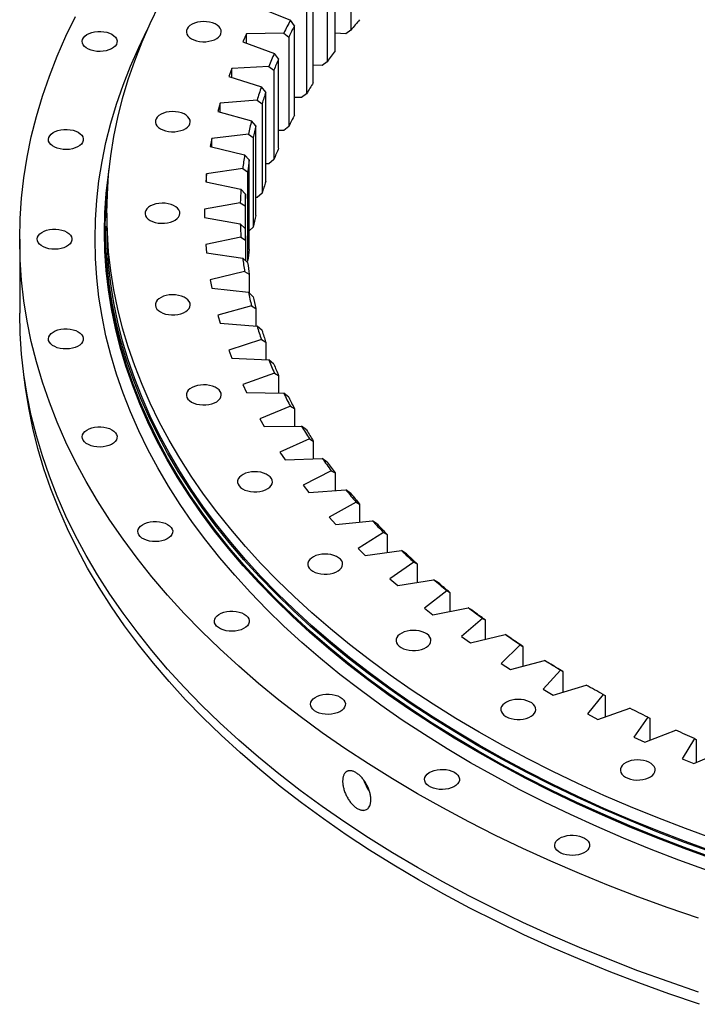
# Model space of a CAD drawing. Header units: millimetres. Extents: x 1218 to 10068, y 7157 to 13793.
# Tile 6 of 11: x 6050 to 6477, y 10064 to 10685. Entities that reach past the tile are written whole.
import ezdxf

# ---------------------------------------------------------------- set-up
doc = ezdxf.new("R2010")
doc.units = ezdxf.units.MM
doc.header["$LTSCALE"] = 50

msp = doc.modelspace()

# ---------------------------------------------------------------- linework, layer by layer
at = {"color": 7, "linetype": 'Continuous', "lineweight": 25}
for p, q in [((6258.45, 10734.17), (6258.45, 10677.83)), ((6248.45, 10664.87), (6248.45, 10721.21)), ((6243.55, 10714.38), (6243.55, 10658.04)), ((6234.74, 10644.79), (6234.74, 10701.13)), ((6201.04, 10691.95), (6220.29, 10684.17)), ((6230.47, 10694.16), (6230.47, 10637.82)), ((6222.87, 10680.67), (6220.29, 10684.17)), ((6222.87, 10624.33), (6222.87, 10680.67)), ((6192.59, 10675.49), (6190.27, 10670.49)), ((6216.08, 10675.97), (6192.59, 10675.49)), ((6192.59, 10669.65), (6192.59, 10675.49)), ((6216.08, 10675.97), (6219.24, 10673.58)), ((6219.24, 10673.58), (6219.24, 10617.24)), ((6255.32, 10675.6), (6248.45, 10676.08)), ((6258.45, 10677.83), (6255.32, 10675.6)), ((6190.27, 10670.49), (6210.2, 10663.29)), ((6212.88, 10659.88), (6210.2, 10663.29)), ((6212.88, 10603.54), (6212.88, 10659.88)), ((6183.32, 10653.79), (6181.46, 10648.73)), ((6206.74, 10654.98), (6183.32, 10653.79)), ((6183.32, 10648.13), (6183.32, 10653.79)), ((6206.74, 10654.98), (6209.88, 10652.69)), ((6240.4, 10655.71), (6234.74, 10655.94)), ((6243.55, 10658.04), (6240.4, 10655.71)), ((6181.46, 10648.73), (6202.02, 10642.14)), ((6209.88, 10652.69), (6209.88, 10596.35)), ((6204.78, 10638.81), (6202.02, 10642.14)), ((6204.78, 10582.47), (6204.78, 10638.81)), ((6227.31, 10635.4), (6222.87, 10635.45)), ((6230.47, 10637.82), (6227.31, 10635.4)), ((6176.04, 10631.84), (6174.63, 10626.73)), ((6199.32, 10633.73), (6176.04, 10631.84)), ((6176.04, 10626.34), (6176.04, 10631.84)), ((6199.32, 10633.73), (6202.44, 10631.54)), ((6202.44, 10631.54), (6202.44, 10575.2)), ((6174.63, 10626.73), (6195.76, 10620.78)), ((6198.6, 10617.53), (6195.76, 10620.78)), ((6198.6, 10561.19), (6198.6, 10617.53)), ((6219.24, 10617.24), (6216.08, 10614.72)), ((6193.83, 10612.3), (6170.75, 10609.7)), ((6193.83, 10612.3), (6196.93, 10610.2)), ((6216.08, 10614.72), (6212.88, 10614.66)), ((6170.75, 10609.7), (6169.81, 10604.56)), ((6169.81, 10604.56), (6191.45, 10599.25)), ((6170.75, 10604.33), (6170.75, 10609.7)), ((6196.93, 10610.2), (6196.93, 10553.85)), ((6194.36, 10596.09), (6191.45, 10599.25)), ((6194.36, 10539.75), (6194.36, 10596.09)), ((6206.74, 10593.74), (6204.78, 10593.64)), ((6209.88, 10596.35), (6206.74, 10593.74)), ((6167.48, 10587.44), (6167.01, 10582.27)), ((6190.29, 10590.72), (6167.48, 10587.44)), ((6167.48, 10582.17), (6167.48, 10587.44)), ((6190.29, 10590.72), (6193.35, 10588.72)), ((6193.35, 10588.72), (6193.35, 10532.37)), ((6167.01, 10582.27), (6189.1, 10577.62)), ((6192.07, 10574.55), (6189.1, 10577.62)), ((6192.07, 10545.58), (6192.07, 10574.55)), ((6202.44, 10575.2), (6199.32, 10572.49)), ((6188.71, 10569.07), (6166.23, 10565.1)), ((6188.71, 10569.07), (6191.73, 10567.16)), ((6191.73, 10567.16), (6191.73, 10552.97)), ((6199.32, 10572.49), (6198.6, 10572.44)), ((6104.62, 10562.51), (6104.62, 10554.35)), ((6166.23, 10565.1), (6166.23, 10559.93)), ((6166.23, 10559.93), (6188.71, 10555.95)), ((6191.73, 10552.97), (6188.71, 10555.95)), ((6103.62, 10554.35), (6103.62, 10551.08)), ((6196.93, 10553.85), (6194.36, 10551.53)), ((6049.62, 10546.18), (6049.62, 10499.64)), ((6189.1, 10547.4), (6167.01, 10542.76)), ((6167.01, 10542.76), (6167.48, 10537.59)), ((6189.1, 10547.4), (6192.07, 10545.58)), ((6192.07, 10545.58), (6192.07, 10532.63)), ((6167.48, 10537.59), (6190.29, 10534.3)), ((6193.35, 10531.41), (6190.29, 10534.3)), ((6193.35, 10532.37), (6192.84, 10531.89)), ((6191.45, 10525.78), (6169.81, 10520.47)), ((6191.45, 10525.78), (6194.36, 10524.04)), ((6194.36, 10524.04), (6194.36, 10512.25)), ((6169.81, 10520.47), (6170.75, 10515.32)), ((6170.75, 10515.32), (6193.83, 10512.73)), ((6196.93, 10509.93), (6193.83, 10512.73)), ((6195.76, 10504.25), (6174.63, 10498.3)), ((6195.76, 10504.25), (6198.6, 10502.6)), ((6198.6, 10502.6), (6198.6, 10491.35)), ((6174.63, 10498.3), (6176.04, 10493.19)), ((6176.04, 10493.19), (6199.32, 10491.29)), ((6202.44, 10488.59), (6199.32, 10491.29)), ((6202.02, 10482.88), (6181.46, 10476.3)), ((6202.02, 10482.88), (6204.78, 10481.32)), ((6204.78, 10481.32), (6204.78, 10470.15)), ((6181.46, 10476.3), (6183.32, 10471.24)), ((6183.32, 10471.24), (6206.74, 10470.05)), ((6209.88, 10467.44), (6206.74, 10470.05)), ((6210.2, 10461.73), (6190.27, 10454.54)), ((6210.2, 10461.73), (6212.88, 10460.25)), ((6212.88, 10460.25), (6212.88, 10449.13)), ((6190.27, 10454.54), (6192.59, 10449.54)), ((6192.59, 10449.54), (6216.08, 10449.06)), ((6219.24, 10446.55), (6216.08, 10449.06)), ((6220.29, 10440.86), (6201.04, 10433.07)), ((6220.29, 10440.86), (6222.87, 10439.46)), ((6222.87, 10439.46), (6222.87, 10428.34)), ((6201.04, 10433.07), (6203.81, 10428.15)), ((6203.81, 10428.15), (6227.31, 10428.38)), ((6230.47, 10425.97), (6227.31, 10428.38)), ((6232.26, 10420.32), (6213.74, 10411.96)), ((6232.26, 10420.32), (6234.74, 10418.99)), ((6234.74, 10418.99), (6234.74, 10407.85)), ((6213.74, 10411.96), (6216.95, 10407.13)), ((6216.95, 10407.13), (6240.4, 10408.07)), ((6243.55, 10405.75), (6240.4, 10408.07)), ((6246.07, 10400.17), (6228.33, 10391.26)), ((6246.07, 10400.17), (6248.45, 10398.92)), ((6248.45, 10398.92), (6248.45, 10387.7)), ((6228.33, 10391.26), (6231.98, 10386.54)), ((6231.98, 10386.54), (6255.32, 10388.19)), ((6258.45, 10385.96), (6255.32, 10388.19)), ((6261.69, 10380.47), (6244.79, 10371.04)), ((6261.69, 10380.47), (6263.96, 10379.28)), ((6263.96, 10379.28), (6263.96, 10367.96)), ((6244.79, 10371.04), (6248.86, 10366.43)), ((6248.86, 10366.43), (6272.01, 10368.78)), ((6275.12, 10366.64), (6272.01, 10368.78)), ((6279.08, 10361.26), (6263.05, 10351.33)), ((6279.08, 10361.26), (6281.23, 10360.14)), ((6281.23, 10360.14), (6281.23, 10348.67)), ((6263.05, 10351.33), (6267.53, 10346.85)), ((6267.53, 10346.85), (6290.44, 10349.9)), ((6293.52, 10347.86), (6290.44, 10349.9)), ((6298.18, 10342.61), (6283.08, 10332.21)), ((6298.18, 10342.61), (6300.21, 10341.55)), ((6300.21, 10341.55), (6300.21, 10329.89)), ((6283.08, 10332.21), (6287.96, 10327.87)), ((6287.96, 10327.87), (6310.56, 10331.61)), ((6313.59, 10329.66), (6310.56, 10331.61)), ((6318.95, 10324.56), (6304.81, 10313.72)), ((6318.95, 10324.56), (6320.85, 10323.56)), ((6320.85, 10323.56), (6320.85, 10311.67)), ((6304.81, 10313.72), (6310.08, 10309.53)), ((6310.08, 10309.53), (6332.31, 10313.94)), ((6335.29, 10312.09), (6332.31, 10313.94)), ((6341.33, 10307.16), (6328.19, 10295.9)), ((6341.33, 10307.16), (6343.09, 10306.22)), ((6343.09, 10306.22), (6343.09, 10294.04)), ((6328.19, 10295.9), (6333.83, 10291.88)), ((6333.83, 10291.88), (6355.63, 10296.96)), ((6358.56, 10295.19), (6355.63, 10296.96)), ((6365.25, 10290.46), (6353.15, 10278.82)), ((6365.25, 10290.46), (6366.88, 10289.57)), ((6366.88, 10289.57), (6366.88, 10277.06)), ((6353.15, 10278.82), (6359.15, 10274.98)), ((6359.15, 10274.98), (6380.46, 10280.71)), ((6383.32, 10279.03), (6380.46, 10280.71)), ((6390.66, 10274.51), (6379.63, 10262.52)), ((6390.66, 10274.51), (6392.14, 10273.66)), ((6392.14, 10273.66), (6392.14, 10260.75)), ((6385.96, 10258.86), (6406.73, 10265.23)), ((6379.63, 10262.52), (6385.96, 10258.86)), ((6417.47, 10259.34), (6407.54, 10247.04)), ((6417.47, 10259.34), (6418.81, 10258.54)), ((6418.81, 10258.54), (6418.81, 10245.17)), ((6414.21, 10243.58), (6434.36, 10250.56)), ((6407.54, 10247.04), (6414.21, 10243.58)), ((6445.63, 10245.01), (6436.83, 10232.42)), ((6445.63, 10245.01), (6446.81, 10244.25)), ((6446.81, 10244.25), (6446.81, 10230.34)), ((6436.83, 10232.42), (6443.79, 10229.17)), ((6443.79, 10229.17), (6463.29, 10236.75)), ((6475.04, 10231.55), (6467.4, 10218.71)), ((6475.04, 10231.55), (6476.07, 10230.82)), ((6476.07, 10230.82), (6476.07, 10216.29)), ((6474.65, 10215.67), (6493.43, 10223.84)), ((6467.4, 10218.71), (6474.65, 10215.67))]:
    msp.add_line(p, q, dxfattribs=at)
at = {"color": 7, "linetype": 'Continuous', "lineweight": 25, "flags": 128}
for points in [[(6487.1, 10168.25), (6469.37, 10174.71), (6451.93, 10181.43), (6434.81, 10188.42), (6418.01, 10195.66), (6401.54, 10203.16), (6385.42, 10210.9), (6369.65, 10218.88), (6354.25, 10227.09), (6339.23, 10235.54), (6324.6, 10244.21), (6310.37, 10253.1), (6296.54, 10262.2), (6283.13, 10271.51), (6270.15, 10281.02), (6257.6, 10290.72), (6245.5, 10300.6), (6233.85, 10310.67), (6222.66, 10320.91), (6211.94, 10331.31), (6201.69, 10341.87), (6191.93, 10352.58), (6182.65, 10363.44), (6173.87, 10374.44), (6165.6, 10385.56), (6157.83, 10396.8), (6150.57, 10408.16), (6143.83, 10419.62), (6137.61, 10431.18), (6131.92, 10442.83), (6126.76, 10454.57), (6122.13, 10466.37), (6118.04, 10478.25), (6114.49, 10490.18), (6111.48, 10502.16), (6109.01, 10514.18), (6107.09, 10526.23), (6105.72, 10538.31), (6104.9, 10550.41), (6104.62, 10562.51), (6104.9, 10574.62), (6105.72, 10586.71), (6107.09, 10598.79), (6109.01, 10610.85), (6111.48, 10622.87), (6114.49, 10634.85), (6118.04, 10646.78), (6122.13, 10658.65), (6126.76, 10670.46), (6131.92, 10682.19), (6137.61, 10693.84)], [(6477.62, 10118.23), (6458.37, 10124.84), (6439.41, 10131.75), (6420.78, 10138.93), (6402.48, 10146.4), (6384.52, 10154.14), (6366.93, 10162.15), (6349.7, 10170.42), (6332.85, 10178.95), (6316.39, 10187.73), (6300.34, 10196.76), (6284.7, 10206.03), (6269.49, 10215.53), (6254.72, 10225.25), (6240.39, 10235.2), (6226.51, 10245.36), (6213.11, 10255.72), (6200.17, 10266.29), (6187.72, 10277.04), (6175.76, 10287.99), (6164.31, 10299.1), (6153.36, 10310.39), (6142.92, 10321.84), (6133.01, 10333.44), (6123.63, 10345.19), (6114.78, 10357.08), (6106.48, 10369.09), (6098.72, 10381.23), (6091.52, 10393.48), (6084.87, 10405.83), (6078.79, 10418.28), (6073.28, 10430.82), (6068.33, 10443.44), (6063.96, 10456.13), (6060.16, 10468.88), (6056.95, 10481.68), (6054.31, 10494.53), (6052.26, 10507.41), (6050.8, 10520.32), (6049.92, 10533.25), (6049.62, 10546.18), (6049.92, 10559.12), (6050.8, 10572.04), (6052.26, 10584.95), (6054.31, 10597.84), (6056.95, 10610.68), (6060.16, 10623.49), (6063.96, 10636.24), (6068.33, 10648.92), (6073.28, 10661.54), (6078.79, 10674.08), (6084.87, 10686.53)], [(6157.95, 10672.47), (6159.46, 10671.74), (6161.18, 10671.18), (6163.04, 10670.81), (6164.99, 10670.63), (6166.96, 10670.65), (6168.89, 10670.88), (6170.72, 10671.31), (6172.39, 10671.91), (6173.84, 10672.68), (6175.04, 10673.59), (6175.93, 10674.6), (6176.5, 10675.69), (6176.72, 10676.82), (6176.59, 10677.96), (6176.11, 10679.06), (6175.29, 10680.1), (6174.17, 10681.03), (6172.77, 10681.84), (6171.15, 10682.49), (6169.36, 10682.96), (6167.45, 10683.24), (6165.48, 10683.31), (6163.52, 10683.18), (6161.63, 10682.86), (6159.87, 10682.34), (6158.3, 10681.65), (6156.97, 10680.81), (6155.92, 10679.85), (6155.19, 10678.79), (6154.79, 10677.67), (6154.75, 10676.54), (6155.06, 10675.41), (6155.71, 10674.34), (6156.68, 10673.35), (6157.95, 10672.47)], [(6107.82, 10675.28), (6109.08, 10674.41), (6110.06, 10673.42), (6110.71, 10672.34), (6111.02, 10671.22), (6110.97, 10670.08), (6110.58, 10668.97), (6109.84, 10667.91), (6108.79, 10666.95), (6107.46, 10666.11), (6105.89, 10665.42), (6104.14, 10664.9), (6102.25, 10664.57), (6100.29, 10664.44), (6098.32, 10664.52), (6096.41, 10664.8), (6094.61, 10665.27), (6092.99, 10665.92), (6091.6, 10666.72), (6090.47, 10667.66), (6089.66, 10668.7), (6089.18, 10669.8), (6089.04, 10670.94), (6089.27, 10672.07), (6089.83, 10673.16), (6090.73, 10674.17), (6091.92, 10675.08), (6093.38, 10675.85), (6095.05, 10676.45), (6096.88, 10676.87), (6098.81, 10677.1), (6100.78, 10677.13), (6102.73, 10676.95), (6104.59, 10676.57), (6106.31, 10676.01), (6107.82, 10675.28)], [(6483.18, 10148.31), (6465.28, 10154.83), (6447.68, 10161.61), (6430.4, 10168.67), (6413.44, 10175.98), (6396.82, 10183.54), (6380.55, 10191.35), (6364.63, 10199.41), (6349.09, 10207.71), (6333.93, 10216.23), (6319.16, 10224.98), (6304.79, 10233.96), (6290.84, 10243.14), (6277.3, 10252.54), (6264.2, 10262.13), (6251.53, 10271.92), (6239.32, 10281.9), (6227.56, 10292.06), (6216.26, 10302.39), (6205.44, 10312.9), (6195.1, 10323.56), (6185.25, 10334.37), (6175.88, 10345.33), (6167.02, 10356.43), (6158.67, 10367.65), (6150.82, 10379), (6143.5, 10390.46), (6136.7, 10402.03), (6130.42, 10413.7), (6124.67, 10425.46), (6119.46, 10437.31), (6114.79, 10449.22), (6110.66, 10461.21), (6107.08, 10473.25), (6104.04, 10485.34), (6101.55, 10497.48), (6099.62, 10509.64), (6098.23, 10521.84), (6097.4, 10534.05), (6097.12, 10546.26), (6097.4, 10558.48), (6098.23, 10570.69), (6099.62, 10582.88), (6101.55, 10595.05), (6104.04, 10607.19), (6107.08, 10619.28), (6110.66, 10631.32), (6114.79, 10643.3), (6119.46, 10655.22), (6124.67, 10667.06), (6130.09, 10678.18)], [(6138.4, 10615.74), (6139.91, 10615.01), (6141.63, 10614.45), (6143.49, 10614.07), (6145.44, 10613.9), (6147.41, 10613.92), (6149.34, 10614.15), (6151.17, 10614.57), (6152.84, 10615.18), (6154.3, 10615.95), (6155.49, 10616.85), (6156.39, 10617.87), (6156.95, 10618.96), (6157.17, 10620.09), (6157.04, 10621.23), (6156.56, 10622.33), (6155.74, 10623.37), (6154.62, 10624.3), (6153.23, 10625.11), (6151.61, 10625.76), (6149.81, 10626.23), (6147.9, 10626.5), (6145.93, 10626.58), (6143.97, 10626.45), (6142.08, 10626.13), (6140.33, 10625.61), (6138.76, 10624.92), (6137.43, 10624.08), (6136.38, 10623.12), (6135.64, 10622.06), (6135.25, 10620.94), (6135.2, 10619.81), (6135.51, 10618.68), (6136.16, 10617.61), (6137.14, 10616.62), (6138.4, 10615.74)], [(6086.54, 10613.52), (6087.8, 10612.64), (6088.77, 10611.65), (6089.43, 10610.58), (6089.73, 10609.45), (6089.69, 10608.31), (6089.29, 10607.2), (6088.56, 10606.14), (6087.51, 10605.18), (6086.18, 10604.34), (6084.61, 10603.65), (6082.85, 10603.13), (6080.97, 10602.8), (6079.01, 10602.68), (6077.04, 10602.75), (6075.13, 10603.03), (6073.33, 10603.5), (6071.71, 10604.15), (6070.32, 10604.96), (6069.19, 10605.89), (6068.38, 10606.93), (6067.89, 10608.03), (6067.76, 10609.17), (6067.98, 10610.3), (6068.55, 10611.39), (6069.45, 10612.4), (6070.64, 10613.31), (6072.1, 10614.08), (6073.77, 10614.68), (6075.6, 10615.11), (6077.53, 10615.34), (6079.5, 10615.36), (6081.45, 10615.18), (6083.31, 10614.81), (6085.02, 10614.25), (6086.54, 10613.52)], [(6486.32, 10155.67), (6468.55, 10162.14), (6451.08, 10168.88), (6433.93, 10175.88), (6417.09, 10183.13), (6400.59, 10190.64), (6384.44, 10198.4), (6368.65, 10206.39), (6353.22, 10214.63), (6338.17, 10223.09), (6323.51, 10231.78), (6309.25, 10240.68), (6295.4, 10249.8), (6281.96, 10259.13), (6268.96, 10268.65), (6256.39, 10278.37), (6244.26, 10288.27), (6232.59, 10298.36), (6221.38, 10308.61), (6210.64, 10319.04), (6200.37, 10329.62), (6190.59, 10340.35), (6181.3, 10351.23), (6172.5, 10362.24), (6164.21, 10373.39), (6156.43, 10384.65), (6149.15, 10396.03), (6142.4, 10407.51), (6136.17, 10419.1), (6130.47, 10430.77), (6125.3, 10442.52), (6120.66, 10454.35), (6116.56, 10466.25), (6113, 10478.2), (6109.99, 10490.2), (6107.52, 10502.25), (6105.6, 10514.33), (6104.22, 10526.43), (6103.4, 10538.55), (6103.12, 10550.67), (6103.4, 10562.8), (6104.22, 10574.92), (6105.6, 10587.02), (6105.86, 10588.9)], [(6486.58, 10159.59), (6468.82, 10166.06), (6451.37, 10172.79), (6434.22, 10179.79), (6417.4, 10187.04), (6400.91, 10194.54), (6384.77, 10202.29), (6368.98, 10210.28), (6353.56, 10218.51), (6338.52, 10226.97), (6323.87, 10235.65), (6309.62, 10244.55), (6295.78, 10253.66), (6282.35, 10262.98), (6269.35, 10272.5), (6256.79, 10282.21), (6244.68, 10292.11), (6233.01, 10302.19), (6221.81, 10312.44), (6211.07, 10322.86), (6200.81, 10333.43), (6191.04, 10344.16), (6181.75, 10355.03), (6172.96, 10366.04), (6164.67, 10377.17), (6156.89, 10388.43), (6149.63, 10399.8), (6142.88, 10411.28), (6136.65, 10422.85), (6130.95, 10434.52), (6125.78, 10446.27), (6121.15, 10458.09), (6117.05, 10469.98), (6113.5, 10481.92), (6110.49, 10493.92), (6108.02, 10505.95), (6106.1, 10518.02), (6104.72, 10530.12), (6103.9, 10542.23), (6103.62, 10554.35), (6103.9, 10566.47), (6104.72, 10578.58), (6106.1, 10590.67), (6106.16, 10591.14)], [(6131.85, 10558.02), (6133.36, 10557.29), (6135.08, 10556.73), (6136.94, 10556.36), (6138.88, 10556.18), (6140.86, 10556.2), (6142.79, 10556.43), (6144.62, 10556.86), (6146.29, 10557.46), (6147.74, 10558.23), (6148.94, 10559.13), (6149.83, 10560.15), (6150.4, 10561.24), (6150.62, 10562.37), (6150.49, 10563.51), (6150.01, 10564.61), (6149.19, 10565.65), (6148.07, 10566.58), (6146.67, 10567.39), (6145.05, 10568.04), (6143.26, 10568.51), (6141.35, 10568.79), (6139.38, 10568.86), (6137.42, 10568.73), (6135.53, 10568.41), (6133.77, 10567.89), (6132.2, 10567.2), (6130.87, 10566.36), (6129.82, 10565.4), (6129.09, 10564.34), (6128.69, 10563.22), (6128.65, 10562.09), (6128.96, 10560.96), (6129.61, 10559.89), (6130.58, 10558.9), (6131.85, 10558.02)], [(6079.4, 10550.67), (6080.67, 10549.8), (6081.64, 10548.81), (6082.29, 10547.73), (6082.6, 10546.61), (6082.56, 10545.47), (6082.16, 10544.36), (6081.43, 10543.3), (6080.38, 10542.34), (6079.05, 10541.5), (6077.48, 10540.81), (6075.72, 10540.29), (6073.83, 10539.96), (6071.87, 10539.83), (6069.9, 10539.91), (6067.99, 10540.19), (6066.2, 10540.66), (6064.57, 10541.31), (6063.18, 10542.11), (6062.06, 10543.05), (6061.24, 10544.09), (6060.76, 10545.19), (6060.63, 10546.32), (6060.85, 10547.46), (6061.42, 10548.55), (6062.31, 10549.56), (6063.5, 10550.47), (6064.96, 10551.23), (6066.63, 10551.84), (6068.46, 10552.26), (6070.39, 10552.49), (6072.36, 10552.52), (6074.31, 10552.34), (6076.17, 10551.96), (6077.89, 10551.4), (6079.4, 10550.67)], [(6486.58, 10156.32), (6468.82, 10162.79), (6451.37, 10169.52), (6434.22, 10176.52), (6417.4, 10183.77), (6400.91, 10191.28), (6384.77, 10199.03), (6368.98, 10207.02), (6353.56, 10215.24), (6338.52, 10223.7), (6323.87, 10232.38), (6309.62, 10241.28), (6295.78, 10250.4), (6282.35, 10259.72), (6269.35, 10269.23), (6256.79, 10278.95), (6244.68, 10288.84), (6233.01, 10298.92), (6221.81, 10309.17), (6211.07, 10319.59), (6200.81, 10330.16), (6191.04, 10340.89), (6181.75, 10351.76), (6172.96, 10362.77), (6164.67, 10373.91), (6156.89, 10385.16), (6149.63, 10396.53), (6142.88, 10408.01), (6136.65, 10419.59), (6130.95, 10431.25), (6125.78, 10443), (6121.15, 10454.82), (6117.05, 10466.71), (6113.5, 10478.65), (6110.49, 10490.65), (6108.02, 10502.69), (6106.1, 10514.76), (6104.72, 10526.85), (6103.9, 10538.96), (6103.62, 10551.08)], [(6487.1, 10160.08), (6469.37, 10166.54), (6451.93, 10173.27), (6434.81, 10180.25), (6418.01, 10187.5), (6401.54, 10194.99), (6385.42, 10202.73), (6369.65, 10210.71), (6354.25, 10218.93), (6339.23, 10227.38), (6324.6, 10236.05), (6310.37, 10244.94), (6296.54, 10254.04), (6283.13, 10263.35), (6270.15, 10272.85), (6257.6, 10282.55), (6245.5, 10292.44), (6233.85, 10302.5), (6222.66, 10312.74), (6211.94, 10323.14), (6201.69, 10333.71), (6191.93, 10344.42), (6182.65, 10355.28), (6173.87, 10366.27), (6165.6, 10377.39), (6157.83, 10388.64), (6150.57, 10399.99), (6143.83, 10411.46), (6137.61, 10423.02), (6131.92, 10434.67), (6126.76, 10446.4), (6122.13, 10458.21), (6118.04, 10470.08), (6114.49, 10482.01), (6111.48, 10493.99), (6109.01, 10506.01), (6107.09, 10518.07), (6105.72, 10530.15), (6104.9, 10542.24), (6104.62, 10554.35)], [(6138.4, 10500.3), (6139.91, 10499.57), (6141.63, 10499.01), (6143.49, 10498.64), (6145.44, 10498.46), (6147.41, 10498.48), (6149.34, 10498.71), (6151.17, 10499.14), (6152.84, 10499.74), (6154.3, 10500.51), (6155.49, 10501.42), (6156.39, 10502.43), (6156.95, 10503.52), (6157.17, 10504.65), (6157.04, 10505.79), (6156.56, 10506.89), (6155.74, 10507.93), (6154.62, 10508.86), (6153.23, 10509.67), (6151.61, 10510.32), (6149.81, 10510.79), (6147.9, 10511.07), (6145.93, 10511.14), (6143.97, 10511.02), (6142.08, 10510.69), (6140.33, 10510.17), (6138.76, 10509.48), (6137.43, 10508.64), (6136.38, 10507.68), (6135.64, 10506.62), (6135.25, 10505.51), (6135.2, 10504.37), (6135.51, 10503.24), (6136.16, 10502.17), (6137.14, 10501.18), (6138.4, 10500.3)], [(6477.62, 10071.69), (6458.37, 10078.3), (6439.41, 10085.2), (6420.78, 10092.39), (6402.48, 10099.86), (6384.52, 10107.6), (6366.93, 10115.61), (6349.7, 10123.88), (6332.85, 10132.41), (6316.39, 10141.19), (6300.34, 10150.22), (6284.7, 10159.48), (6269.49, 10168.98), (6254.72, 10178.71), (6240.39, 10188.66), (6226.51, 10198.82), (6213.11, 10209.18), (6200.17, 10219.75), (6187.72, 10230.5), (6175.76, 10241.44), (6164.31, 10252.56), (6153.36, 10263.85), (6142.92, 10275.3), (6133.01, 10286.9), (6123.63, 10298.65), (6114.78, 10310.53), (6106.48, 10322.55), (6098.72, 10334.69), (6091.52, 10346.94), (6084.87, 10359.29), (6078.79, 10371.74), (6073.28, 10384.28), (6068.33, 10396.9), (6063.96, 10409.59), (6060.16, 10422.34), (6056.95, 10435.14), (6054.31, 10447.99), (6052.26, 10460.87), (6050.8, 10473.78), (6049.92, 10486.7), (6049.62, 10499.64)], [(6086.54, 10487.83), (6087.8, 10486.96), (6088.77, 10485.97), (6089.43, 10484.89), (6089.73, 10483.77), (6089.69, 10482.63), (6089.29, 10481.51), (6088.56, 10480.46), (6087.51, 10479.49), (6086.18, 10478.65), (6084.61, 10477.96), (6082.85, 10477.45), (6080.97, 10477.12), (6079.01, 10476.99), (6077.04, 10477.07), (6075.13, 10477.35), (6073.33, 10477.82), (6071.71, 10478.46), (6070.32, 10479.27), (6069.19, 10480.21), (6068.38, 10481.24), (6067.89, 10482.35), (6067.76, 10483.48), (6067.98, 10484.61), (6068.55, 10485.7), (6069.45, 10486.72), (6070.64, 10487.62), (6072.1, 10488.39), (6073.77, 10489), (6075.6, 10489.42), (6077.53, 10489.65), (6079.5, 10489.68), (6081.45, 10489.5), (6083.31, 10489.12), (6085.02, 10488.56), (6086.54, 10487.83)], [(6478.12, 10064.02), (6458.89, 10070.63), (6439.96, 10077.52), (6421.35, 10084.7), (6403.07, 10092.16), (6385.13, 10099.89), (6367.56, 10107.89), (6350.35, 10116.15), (6333.52, 10124.67), (6317.08, 10133.44), (6301.05, 10142.46), (6285.43, 10151.72), (6270.24, 10161.2), (6255.48, 10170.92), (6241.16, 10180.85), (6227.31, 10191), (6213.91, 10201.35), (6201, 10211.91), (6188.56, 10222.65), (6176.62, 10233.58), (6165.17, 10244.68), (6154.24, 10255.96), (6143.81, 10267.39), (6133.91, 10278.98), (6124.54, 10290.72), (6115.71, 10302.59), (6107.41, 10314.59), (6099.67, 10326.71), (6092.47, 10338.95), (6085.83, 10351.29), (6079.76, 10363.73), (6074.25, 10376.25), (6069.31, 10388.85), (6064.94, 10401.53), (6061.15, 10414.26), (6057.94, 10427.05), (6055.31, 10439.88), (6053.26, 10452.75), (6052.29, 10460.64)], [(6157.95, 10443.57), (6159.46, 10442.84), (6161.18, 10442.28), (6163.04, 10441.91), (6164.99, 10441.73), (6166.96, 10441.75), (6168.89, 10441.98), (6170.72, 10442.4), (6172.39, 10443.01), (6173.84, 10443.78), (6175.04, 10444.68), (6175.93, 10445.7), (6176.5, 10446.79), (6176.72, 10447.92), (6176.59, 10449.06), (6176.11, 10450.16), (6175.29, 10451.2), (6174.17, 10452.13), (6172.77, 10452.94), (6171.15, 10453.59), (6169.36, 10454.06), (6167.45, 10454.33), (6165.48, 10454.41), (6163.52, 10454.28), (6161.63, 10453.96), (6159.87, 10453.44), (6158.3, 10452.75), (6156.97, 10451.91), (6155.92, 10450.95), (6155.19, 10449.89), (6154.79, 10448.77), (6154.75, 10447.64), (6155.06, 10446.51), (6155.71, 10445.44), (6156.68, 10444.45), (6157.95, 10443.57)], [(6107.82, 10426.06), (6109.08, 10425.19), (6110.06, 10424.2), (6110.71, 10423.12), (6111.02, 10422), (6110.97, 10420.86), (6110.58, 10419.75), (6109.84, 10418.69), (6108.79, 10417.73), (6107.46, 10416.88), (6105.89, 10416.2), (6104.14, 10415.68), (6102.25, 10415.35), (6100.29, 10415.22), (6098.32, 10415.3), (6096.41, 10415.58), (6094.61, 10416.05), (6092.99, 10416.7), (6091.6, 10417.5), (6090.47, 10418.44), (6089.66, 10419.47), (6089.18, 10420.58), (6089.04, 10421.71), (6089.27, 10422.85), (6089.83, 10423.94), (6090.73, 10424.95), (6091.92, 10425.86), (6093.38, 10426.62), (6095.05, 10427.23), (6096.88, 10427.65), (6098.81, 10427.88), (6100.78, 10427.91), (6102.73, 10427.73), (6104.59, 10427.35), (6106.31, 10426.79), (6107.82, 10426.06)], [(6190.15, 10388.8), (6191.67, 10388.07), (6193.38, 10387.51), (6195.24, 10387.13), (6197.19, 10386.95), (6199.16, 10386.98), (6201.1, 10387.21), (6202.93, 10387.63), (6204.6, 10388.24), (6206.05, 10389.01), (6207.25, 10389.91), (6208.14, 10390.93), (6208.71, 10392.02), (6208.93, 10393.15), (6208.8, 10394.28), (6208.32, 10395.39), (6207.5, 10396.42), (6206.38, 10397.36), (6204.98, 10398.16), (6203.36, 10398.81), (6201.57, 10399.28), (6199.65, 10399.56), (6197.69, 10399.64), (6195.73, 10399.51), (6193.84, 10399.18), (6192.08, 10398.67), (6190.51, 10397.98), (6189.18, 10397.14), (6188.13, 10396.17), (6187.4, 10395.12), (6187, 10394), (6186.96, 10392.86), (6187.27, 10391.74), (6187.92, 10390.66), (6188.89, 10389.67), (6190.15, 10388.8)], [(6142.89, 10366.43), (6144.15, 10365.55), (6145.12, 10364.56), (6145.78, 10363.49), (6146.08, 10362.36), (6146.04, 10361.23), (6145.64, 10360.11), (6144.91, 10359.05), (6143.86, 10358.09), (6142.53, 10357.25), (6140.96, 10356.56), (6139.2, 10356.04), (6137.32, 10355.72), (6135.36, 10355.59), (6133.39, 10355.66), (6131.48, 10355.94), (6129.68, 10356.41), (6128.06, 10357.06), (6126.66, 10357.87), (6125.54, 10358.8), (6124.73, 10359.84), (6124.24, 10360.94), (6124.11, 10362.08), (6124.33, 10363.21), (6124.9, 10364.3), (6125.79, 10365.32), (6126.99, 10366.22), (6128.45, 10366.99), (6130.11, 10367.59), (6131.95, 10368.02), (6133.88, 10368.25), (6135.85, 10368.27), (6137.8, 10368.09), (6139.66, 10367.72), (6141.37, 10367.16), (6142.89, 10366.43)], [(6234.47, 10336.92), (6235.98, 10336.19), (6237.7, 10335.63), (6239.56, 10335.25), (6241.51, 10335.08), (6243.48, 10335.1), (6245.41, 10335.33), (6247.24, 10335.75), (6248.91, 10336.36), (6250.37, 10337.13), (6251.56, 10338.03), (6252.46, 10339.05), (6253.03, 10340.14), (6253.25, 10341.27), (6253.11, 10342.41), (6252.63, 10343.51), (6251.82, 10344.55), (6250.69, 10345.48), (6249.3, 10346.29), (6247.68, 10346.94), (6245.88, 10347.41), (6243.97, 10347.68), (6242, 10347.76), (6240.04, 10347.63), (6238.15, 10347.31), (6236.4, 10346.79), (6234.83, 10346.1), (6233.5, 10345.26), (6232.45, 10344.3), (6231.71, 10343.24), (6231.32, 10342.12), (6231.27, 10340.98), (6231.58, 10339.86), (6232.23, 10338.79), (6233.21, 10337.8), (6234.47, 10336.92)], [(6318.95, 10324.56), (6317.89, 10325.43), (6316.83, 10326.31), (6315.78, 10327.19), (6314.73, 10328.07), (6313.68, 10328.95), (6312.64, 10329.83), (6311.6, 10330.72), (6310.56, 10331.61)], [(6320.85, 10323.56), (6319.93, 10324.32), (6319.02, 10325.08), (6318.11, 10325.84), (6317.2, 10326.6), (6316.29, 10327.36), (6315.39, 10328.13), (6314.49, 10328.89), (6313.59, 10329.66)], [(6341.33, 10307.16), (6340.19, 10308), (6339.05, 10308.84), (6337.92, 10309.69), (6336.79, 10310.54), (6335.66, 10311.39), (6334.54, 10312.24), (6333.43, 10313.09), (6332.31, 10313.94)], [(6191.14, 10309.94), (6192.4, 10309.07), (6193.37, 10308.08), (6194.03, 10307.01), (6194.33, 10305.88), (6194.29, 10304.74), (6193.89, 10303.63), (6193.16, 10302.57), (6192.11, 10301.61), (6190.78, 10300.77), (6189.21, 10300.08), (6187.45, 10299.56), (6185.57, 10299.23), (6183.61, 10299.1), (6181.64, 10299.18), (6179.73, 10299.46), (6177.93, 10299.93), (6176.31, 10300.58), (6174.92, 10301.38), (6173.79, 10302.32), (6172.98, 10303.36), (6172.49, 10304.46), (6172.36, 10305.6), (6172.58, 10306.73), (6173.15, 10307.82), (6174.05, 10308.83), (6175.24, 10309.74), (6176.7, 10310.51), (6178.37, 10311.11), (6180.2, 10311.54), (6182.13, 10311.76), (6184.1, 10311.79), (6186.05, 10311.61), (6187.91, 10311.24), (6189.62, 10310.67), (6191.14, 10309.94)], [(6343.09, 10306.22), (6342.11, 10306.95), (6341.13, 10307.68), (6340.15, 10308.41), (6339.17, 10309.14), (6338.2, 10309.88), (6337.23, 10310.61), (6336.26, 10311.35), (6335.29, 10312.09)], [(6290.14, 10288.83), (6291.65, 10288.1), (6293.37, 10287.54), (6295.23, 10287.16), (6297.18, 10286.98), (6299.15, 10287.01), (6301.08, 10287.24), (6302.91, 10287.66), (6304.58, 10288.27), (6306.03, 10289.03), (6307.23, 10289.94), (6308.12, 10290.95), (6308.69, 10292.04), (6308.91, 10293.18), (6308.78, 10294.31), (6308.3, 10295.41), (6307.48, 10296.45), (6306.36, 10297.39), (6304.97, 10298.19), (6303.34, 10298.84), (6301.55, 10299.31), (6299.64, 10299.59), (6297.67, 10299.67), (6295.71, 10299.54), (6293.82, 10299.21), (6292.06, 10298.69), (6290.49, 10298), (6289.16, 10297.16), (6288.11, 10296.2), (6287.38, 10295.14), (6286.98, 10294.03), (6286.94, 10292.89), (6287.25, 10291.77), (6287.9, 10290.69), (6288.87, 10289.7), (6290.14, 10288.83)], [(6365.25, 10290.46), (6364.04, 10291.27), (6362.83, 10292.07), (6361.62, 10292.88), (6360.41, 10293.7), (6359.21, 10294.51), (6358.02, 10295.33), (6356.82, 10296.14), (6355.63, 10296.96)], [(6366.88, 10289.57), (6365.83, 10290.27), (6364.78, 10290.97), (6363.74, 10291.67), (6362.69, 10292.37), (6361.66, 10293.08), (6360.62, 10293.78), (6359.59, 10294.49), (6358.56, 10295.19)], [(6390.66, 10274.51), (6389.37, 10275.28), (6388.09, 10276.05), (6386.81, 10276.82), (6385.53, 10277.59), (6384.26, 10278.37), (6382.99, 10279.15), (6381.72, 10279.93), (6380.46, 10280.71)], [(6392.14, 10273.66), (6391.03, 10274.33), (6389.92, 10275), (6388.81, 10275.67), (6387.71, 10276.34), (6386.61, 10277.01), (6385.51, 10277.68), (6384.41, 10278.35), (6383.32, 10279.03)], [(6417.47, 10259.34), (6416.12, 10260.07), (6414.77, 10260.8), (6413.42, 10261.53), (6412.07, 10262.27), (6410.73, 10263.01), (6409.39, 10263.75), (6408.06, 10264.49), (6406.73, 10265.23)], [(6251.75, 10257.58), (6253.01, 10256.71), (6253.98, 10255.72), (6254.63, 10254.64), (6254.94, 10253.52), (6254.9, 10252.38), (6254.5, 10251.26), (6253.77, 10250.21), (6252.72, 10249.24), (6251.39, 10248.4), (6249.82, 10247.71), (6248.06, 10247.2), (6246.17, 10246.87), (6244.21, 10246.74), (6242.25, 10246.82), (6240.33, 10247.1), (6238.54, 10247.57), (6236.92, 10248.21), (6235.52, 10249.02), (6234.4, 10249.96), (6233.58, 10250.99), (6233.1, 10252.1), (6232.97, 10253.23), (6233.19, 10254.36), (6233.76, 10255.45), (6234.65, 10256.47), (6235.85, 10257.37), (6237.3, 10258.14), (6238.97, 10258.75), (6240.8, 10259.17), (6242.74, 10259.4), (6244.71, 10259.43), (6246.66, 10259.25), (6248.52, 10258.87), (6250.23, 10258.31), (6251.75, 10257.58)], [(6356.2, 10245.34), (6357.72, 10244.61), (6359.43, 10244.05), (6361.29, 10243.67), (6363.24, 10243.49), (6365.21, 10243.52), (6367.14, 10243.75), (6368.97, 10244.17), (6370.64, 10244.78), (6372.1, 10245.54), (6373.29, 10246.45), (6374.19, 10247.46), (6374.76, 10248.56), (6374.98, 10249.69), (6374.85, 10250.82), (6374.36, 10251.93), (6373.55, 10252.96), (6372.42, 10253.9), (6371.03, 10254.7), (6369.41, 10255.35), (6367.61, 10255.82), (6365.7, 10256.1), (6363.73, 10256.18), (6361.77, 10256.05), (6359.89, 10255.72), (6358.13, 10255.21), (6356.56, 10254.52), (6355.23, 10253.68), (6354.18, 10252.71), (6353.45, 10251.66), (6353.05, 10250.54), (6353.01, 10249.4), (6353.31, 10248.28), (6353.97, 10247.2), (6354.94, 10246.21), (6356.2, 10245.34)], [(6445.63, 10245.01), (6444.21, 10245.7), (6442.79, 10246.39), (6441.38, 10247.08), (6439.97, 10247.77), (6438.56, 10248.47), (6437.16, 10249.16), (6435.76, 10249.86), (6434.36, 10250.56)], [(6475.04, 10231.55), (6473.56, 10232.19), (6472.09, 10232.84), (6470.61, 10233.48), (6469.14, 10234.13), (6467.67, 10234.78), (6466.21, 10235.44), (6464.75, 10236.09), (6463.29, 10236.75)], [(6431.53, 10207.2), (6433.05, 10206.47), (6434.76, 10205.91), (6436.63, 10205.53), (6438.57, 10205.35), (6440.54, 10205.38), (6442.48, 10205.61), (6444.31, 10206.03), (6445.98, 10206.64), (6447.43, 10207.41), (6448.63, 10208.31), (6449.52, 10209.33), (6450.09, 10210.42), (6450.31, 10211.55), (6450.18, 10212.68), (6449.7, 10213.79), (6448.88, 10214.82), (6447.76, 10215.76), (6446.36, 10216.57), (6444.74, 10217.21), (6442.95, 10217.68), (6441.03, 10217.96), (6439.07, 10218.04), (6437.11, 10217.91), (6435.22, 10217.58), (6433.46, 10217.07), (6431.89, 10216.38), (6430.56, 10215.54), (6429.51, 10214.57), (6428.78, 10213.52), (6428.38, 10212.4), (6428.34, 10211.26), (6428.65, 10210.14), (6429.3, 10209.06), (6430.27, 10208.07), (6431.53, 10207.2)], [(6323.68, 10210.23), (6324.94, 10209.36), (6325.91, 10208.37), (6326.56, 10207.29), (6326.87, 10206.17), (6326.83, 10205.03), (6326.43, 10203.91), (6325.7, 10202.86), (6324.65, 10201.89), (6323.32, 10201.05), (6321.75, 10200.36), (6319.99, 10199.85), (6318.1, 10199.52), (6316.14, 10199.39), (6314.18, 10199.47), (6312.26, 10199.75), (6310.47, 10200.22), (6308.85, 10200.87), (6307.45, 10201.67), (6306.33, 10202.61), (6305.51, 10203.64), (6305.03, 10204.75), (6304.9, 10205.88), (6305.12, 10207.01), (6305.69, 10208.1), (6306.58, 10209.12), (6307.78, 10210.02), (6309.23, 10210.79), (6310.9, 10211.4), (6312.73, 10211.82), (6314.67, 10212.05), (6316.64, 10212.08), (6318.58, 10211.9), (6320.45, 10211.52), (6322.16, 10210.96), (6323.68, 10210.23)], [(6405.7, 10168.71), (6406.96, 10167.83), (6407.93, 10166.84), (6408.58, 10165.77), (6408.89, 10164.64), (6408.85, 10163.51), (6408.45, 10162.39), (6407.72, 10161.33), (6406.67, 10160.37), (6405.34, 10159.53), (6403.77, 10158.84), (6402.01, 10158.32), (6400.12, 10158), (6398.16, 10157.87), (6396.2, 10157.94), (6394.28, 10158.22), (6392.49, 10158.69), (6390.87, 10159.34), (6389.47, 10160.15), (6388.35, 10161.08), (6387.53, 10162.12), (6387.05, 10163.22), (6386.92, 10164.36), (6387.14, 10165.49), (6387.71, 10166.58), (6388.6, 10167.59), (6389.8, 10168.5), (6391.25, 10169.27), (6392.92, 10169.87), (6394.75, 10170.3), (6396.69, 10170.53), (6398.66, 10170.55), (6400.6, 10170.37), (6402.47, 10170), (6404.18, 10169.44), (6405.7, 10168.71)]]:
    msp.add_lwpolyline(points, dxfattribs=at)
at = {"color": 7, "linetype": 'Continuous', "lineweight": 25}
for centre, radius, start, end in [((6484.25, 10543.55), 299.08, 151.9542, 153.71995), ((6486.01, 10541.18), 297.82, 152.07039, 153.60376), ((6555.59, 10437.93), 381.9, 139.78572, 141.08484), ((6466.13, 10551.98), 279.08, 156.49431, 158.34341), ((6467.96, 10549.58), 277.91, 156.61599, 158.22173), ((6530.23, 10457.51), 349.85, 143.65128, 145.02858), ((6451.2, 10557.51), 263.17, 161.23923, 163.16216), ((6506.89, 10473.05), 321.8, 147.7462, 149.20241), ((6453.1, 10555.08), 262.06, 161.36577, 163.03563), ((6486.01, 10484.83), 297.82, 152.07039, 153.60376), ((6439.75, 10560.67), 251.28, 166.16166, 168.14475), ((6441.7, 10558.23), 250.23, 166.29215, 168.01426), ((6431.99, 10562.11), 243.39, 171.22385, 173.24958), ((6467.96, 10493.23), 277.91, 156.61599, 158.22173), ((6433.97, 10559.67), 242.37, 171.35715, 173.11629), ((6453.1, 10498.73), 262.06, 161.36577, 163.03563), ((6428.08, 10562.5), 239.45, 176.3789, 178.42676), ((6430.07, 10560.05), 238.45, 176.51365, 178.29201), ((6441.7, 10501.89), 250.23, 166.29215, 168.01426), ((6428.08, 10562.53), 239.45, 181.57324, 183.6211), ((6430.07, 10560.08), 238.45, 181.70799, 183.48635), ((6433.97, 10503.33), 242.37, 171.35715, 173.11629), ((6431.99, 10562.91), 243.39, 186.75042, 188.77615), ((6433.97, 10560.46), 242.37, 186.88371, 188.64285), ((6439.75, 10564.35), 251.28, 191.85525, 193.83834), ((6441.7, 10561.9), 250.23, 191.98574, 193.70785), ((6451.2, 10567.52), 263.17, 196.83784, 198.76077), ((6453.1, 10565.05), 262.06, 196.96437, 198.63423), ((6466.13, 10573.04), 279.08, 201.65659, 203.50569), ((6467.96, 10570.55), 277.91, 201.77827, 203.38401), ((6484.25, 10581.48), 299.08, 206.28005, 208.0458), ((6486.01, 10578.95), 297.82, 206.39624, 207.92961), ((6505.22, 10593.31), 323.16, 210.68725, 212.36414), ((6506.89, 10590.73), 321.8, 210.79759, 212.2538), ((6528.66, 10608.91), 351.32, 214.86705, 216.45309), ((6530.23, 10606.27), 349.85, 214.97142, 216.34872), ((6554.13, 10628.58), 383.5, 218.81672, 220.31273), ((6555.59, 10625.86), 381.9, 218.91516, 220.21428), ((6581.17, 10652.47), 419.59, 222.54014, 223.94908), ((6582.52, 10649.64), 417.84, 222.63285, 223.85637), ((6609.31, 10680.63), 459.41, 226.04608, 227.3724), ((6610.55, 10677.69), 457.48, 226.13336, 227.28512), ((6289.83, 10212.79), 24.5, 197.90764, 216.36189)]:
    msp.add_arc(centre, radius, start, end, dxfattribs=at)
msp.add_open_spline([(6271.03, 10192.9), (6271.03, 10192.18), (6270.97, 10191.5), (6270.8, 10190.55), (6270.73, 10190.25), (6270.56, 10189.66), (6270.45, 10189.39), (6270.11, 10188.6), (6269.84, 10188.15), (6269.34, 10187.56), (6269.17, 10187.38), (6268.79, 10187.07), (6268.59, 10186.93), (6267.97, 10186.56), (6267.51, 10186.4), (6266.78, 10186.27), (6266.52, 10186.25), (6266, 10186.25), (6265.47, 10186.28), (6264.92, 10186.4), (6264.36, 10186.55), (6264.08, 10186.65), (6263.21, 10187.01), (6262.63, 10187.31), (6261.76, 10187.89), (6261.47, 10188.1), (6260.89, 10188.55), (6260.6, 10188.8), (6259.75, 10189.57), (6259.2, 10190.15), (6258.39, 10191.1), (6258.13, 10191.43), (6257.62, 10192.11), (6257.37, 10192.46), (6256.65, 10193.54), (6256.21, 10194.3), (6255.39, 10195.88), (6255.02, 10196.68), (6254.55, 10197.9), (6254.4, 10198.31), (6254.13, 10199.13), (6254, 10199.54), (6253.68, 10200.77), (6253.51, 10201.57), (6253.34, 10202.74), (6253.3, 10203.13), (6253.24, 10203.89), (6253.23, 10204.26), (6253.23, 10205.34), (6253.28, 10206.02), (6253.45, 10206.97), (6253.52, 10207.27), (6253.69, 10207.85), (6253.88, 10208.4), (6254.12, 10208.88), (6254.39, 10209.34), (6254.54, 10209.55), (6255.02, 10210.13), (6255.38, 10210.44), (6255.99, 10210.8), (6256.2, 10210.9), (6256.65, 10211.06), (6256.89, 10211.12), (6257.6, 10211.24), (6258.11, 10211.24), (6258.91, 10211.12), (6259.19, 10211.06), (6259.75, 10210.9), (6260.03, 10210.8), (6260.88, 10210.45), (6261.45, 10210.14), (6262.33, 10209.56), (6262.63, 10209.35), (6263.21, 10208.9), (6263.49, 10208.66), (6264.07, 10208.14), (6264.35, 10207.87), (6264.91, 10207.3), (6265.19, 10206.99), (6266.01, 10206.05), (6266.52, 10205.38), (6267.5, 10203.95), (6267.96, 10203.18), (6268.79, 10201.63), (6269.17, 10200.83), (6269.66, 10199.61), (6269.82, 10199.2), (6270.1, 10198.39), (6270.35, 10197.57), (6270.55, 10196.77), (6270.72, 10195.97), (6270.8, 10195.57), (6270.97, 10194.39), (6271.03, 10193.63), (6271.03, 10192.9)], degree=3, knots=[0, 0, 0, 0, 0.03125, 0.03125, 0.046875, 0.046875, 0.0625, 0.0625, 0.09375, 0.09375, 0.109375, 0.109375, 0.125, 0.125, 0.15625, 0.15625, 0.171875, 0.171875, 0.1875, 0.203125, 0.203125, 0.21875, 0.21875, 0.25, 0.25, 0.265625, 0.265625, 0.28125, 0.28125, 0.3125, 0.3125, 0.328125, 0.328125, 0.34375, 0.34375, 0.375, 0.375, 0.40625, 0.40625, 0.421875, 0.421875, 0.4375, 0.4375, 0.46875, 0.46875, 0.484375, 0.484375, 0.5, 0.5, 0.53125, 0.53125, 0.546875, 0.546875, 0.5625, 0.578125, 0.578125, 0.59375, 0.59375, 0.625, 0.625, 0.640625, 0.640625, 0.65625, 0.65625, 0.6875, 0.6875, 0.703125, 0.703125, 0.71875, 0.71875, 0.75, 0.75, 0.765625, 0.765625, 0.78125, 0.78125, 0.796875, 0.796875, 0.8125, 0.8125, 0.84375, 0.84375, 0.875, 0.875, 0.90625, 0.90625, 0.921875, 0.921875, 0.9375, 0.953125, 0.953125, 0.96875, 0.96875, 1, 1, 1, 1], dxfattribs=at)

doc.saveas('drawing.dxf')
